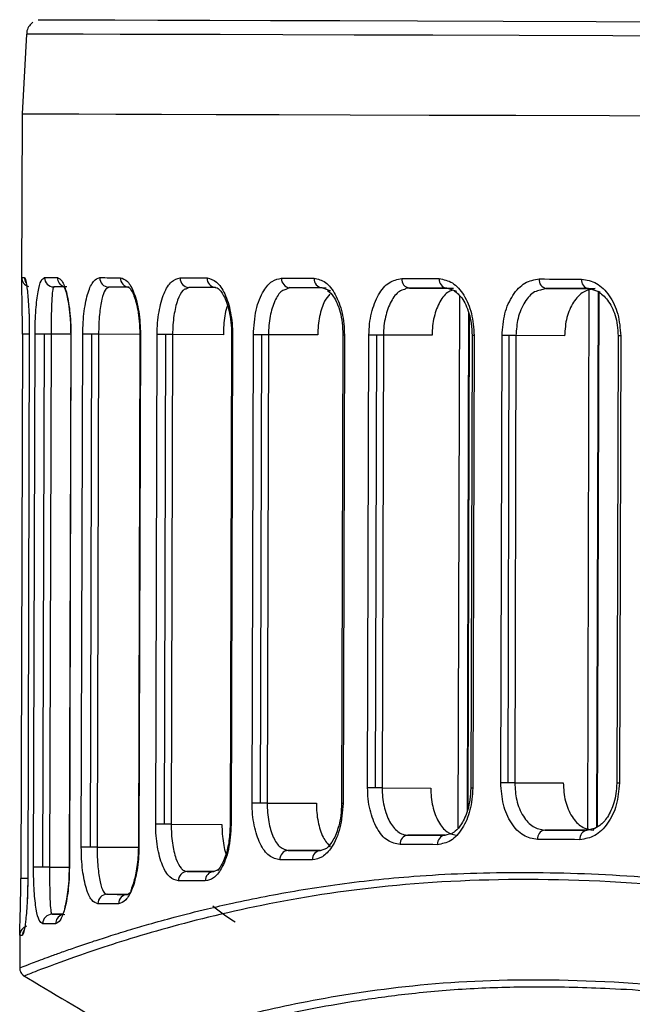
# Model space of a CAD drawing. Header units: millimetres. Extents: x -262 to 35, y 60 to 323.
# Tile 5 of 20: x -262 to -242, y 150 to 181. Entities that reach past the tile are written whole.
import ezdxf

# ---------------------------------------------------------------- set-up
doc = ezdxf.new("R2010")
doc.units = ezdxf.units.MM

msp = doc.modelspace()

# ---------------------------------------------------------------- linework, layer by layer
at = {"color": 7, "linetype": 'Continuous', "lineweight": 25}
for p, q in [((-261.576, 180.677), (-261.716, 178.143)), ((-261.716, 178.143), (-261.731, 172.87)), ((-261.73, 172.87), (-261.728, 172.943)), ((-261.728, 172.943), (-261.646, 172.943)), ((-260.706, 172.64), (-260.725, 172.594)), ((-258.959, 172.634), (-259.02, 172.585)), ((-256.415, 172.626), (-256.512, 172.574)), ((-253.203, 172.617), (-253.332, 172.562)), ((-253.203, 172.617), (-252.046, 172.614)), ((-251.9, 172.505), (-252.173, 172.614)), ((-249.397, 172.605), (-247.991, 172.602)), ((-247.891, 172.495), (-248.208, 172.602)), ((-245.043, 172.593), (-245.228, 172.536)), ((-245.043, 172.593), (-243.483, 172.588)), ((-243.726, 155.381), (-243.676, 172.581)), ((-243.326, 172.479), (-243.701, 172.589)), ((-243.432, 155.471), (-243.383, 172.496)), ((-243.408, 155.485), (-243.359, 172.488)), ((-247.846, 155.452), (-247.797, 172.351)), ((-247.551, 156.005), (-247.506, 171.813)), ((-247.531, 156.078), (-247.486, 171.728)), ((-261.707, 171.143), (-261.757, 153.841)), ((-261.488, 171.142), (-261.538, 153.84)), ((-261.487, 171.142), (-261.536, 153.84)), ((-261.487, 171.142), (-261.488, 171.142)), ((-261.354, 154.205), (-261.305, 171.142)), ((-261.056, 154.204), (-261.007, 171.141)), ((-260.795, 171.14), (-260.843, 154.203)), ((-260.171, 171.138), (-260.795, 171.14)), ((-260.171, 171.138), (-260.22, 154.201)), ((-260.164, 171.138), (-260.213, 154.201)), ((-259.833, 154.841), (-259.786, 171.137)), ((-259.542, 154.84), (-259.495, 171.136)), ((-259.283, 171.135), (-259.33, 154.839)), ((-257.971, 171.132), (-259.283, 171.135)), ((-257.971, 171.131), (-258.018, 154.835)), ((-257.954, 171.131), (-258.001, 154.835)), ((-257.466, 155.566), (-257.422, 171.129)), ((-257.186, 155.565), (-257.141, 171.129)), ((-256.929, 171.128), (-256.974, 155.565)), ((-255.315, 171.123), (-256.929, 171.128)), ((-255.053, 171.122), (-255.097, 155.559)), ((-255.022, 171.122), (-255.067, 155.559)), ((-254.401, 156.237), (-254.359, 171.12)), ((-254.135, 156.236), (-254.092, 171.119)), ((-253.88, 171.119), (-253.923, 156.236)), ((-252.313, 171.114), (-253.88, 171.119)), ((-251.511, 171.112), (-251.554, 156.228)), ((-251.465, 171.112), (-251.508, 156.228)), ((-250.725, 156.722), (-250.684, 171.109)), ((-250.475, 156.721), (-250.434, 171.109)), ((-250.222, 171.108), (-250.263, 156.721)), ((-248.677, 171.104), (-250.222, 171.108)), ((-247.404, 171.1), (-247.445, 156.712)), ((-247.339, 171.099), (-247.38, 156.712)), ((-246.49, 156.882), (-246.449, 171.097)), ((-246.259, 156.881), (-246.218, 171.096)), ((-246.006, 171.095), (-246.046, 156.88)), ((-244.463, 171.091), (-246.006, 171.095)), ((-242.761, 171.086), (-242.802, 156.871)), ((-242.675, 171.086), (-242.716, 156.87)), ((-246.046, 156.88), (-244.503, 156.876)), ((-250.263, 156.721), (-248.718, 156.716)), ((-253.923, 156.236), (-252.356, 156.231)), ((-256.974, 155.565), (-255.36, 155.56)), ((-248.257, 155.215), (-249.447, 155.218)), ((-248.258, 155.215), (-248.062, 155.279)), ((-243.75, 155.374), (-245.092, 155.377)), ((-243.75, 155.374), (-243.509, 155.443)), ((-259.33, 154.839), (-258.018, 154.836)), ((-252.224, 154.731), (-253.254, 154.734)), ((-252.225, 154.731), (-252.024, 154.809)), ((-260.843, 154.203), (-260.22, 154.201)), ((-255.614, 154.061), (-256.468, 154.063)), ((-255.615, 154.061), (-255.476, 154.127)), ((-261.536, 153.84), (-261.538, 153.84)), ((-258.361, 153.337), (-259.014, 153.338)), ((-258.362, 153.336), (-258.277, 153.393)), ((-260.432, 152.702), (-260.763, 152.703)), ((-261.791, 152.115), (-261.794, 151.012)), ((-261.788, 152.041), (-261.79, 152.115)), ((-261.788, 152.041), (-261.706, 152.041))]:
    msp.add_line(p, q, dxfattribs=at)
at = {"color": 7, "linetype": 'Continuous', "lineweight": 25, "flags": 128}
for points in [[(-261.205, 181.133), (-261.052, 181.132), (-260.592, 181.131), (-259.828, 181.128), (-258.762, 181.125), (-257.4, 181.121), (-255.748, 181.116), (-253.814, 181.11), (-251.606, 181.103), (-249.135, 181.096), (-246.413, 181.088), (-243.453, 181.079), (-240.267, 181.07), (-236.871, 181.06), (-233.281, 181.049), (-229.514, 181.038), (-225.586, 181.027), (-221.517, 181.015), (-217.326, 181.003), (-213.031, 180.99), (-208.653, 180.978), (-204.212, 180.965), (-199.729, 180.952), (-195.225, 180.939)], [(-221.134, 180.557), (-225.157, 180.569), (-229.046, 180.58), (-232.784, 180.591), (-236.354, 180.601), (-239.74, 180.611), (-242.928, 180.621), (-245.902, 180.629), (-248.65, 180.638), (-251.159, 180.645), (-253.418, 180.652), (-255.417, 180.658), (-257.148, 180.663), (-258.601, 180.667), (-259.772, 180.671), (-260.654, 180.674), (-261.244, 180.676), (-261.539, 180.677), (-261.576, 180.677)], [(-261.716, 178.143), (-261.679, 178.143), (-261.384, 178.142), (-260.793, 178.14), (-259.909, 178.137), (-258.736, 178.133), (-257.279, 178.129), (-255.545, 178.124), (-253.542, 178.118), (-251.278, 178.111), (-248.764, 178.104), (-246.01, 178.095), (-243.03, 178.087), (-239.837, 178.077), (-236.444, 178.067), (-232.866, 178.057), (-229.121, 178.046), (-225.224, 178.035), (-221.194, 178.023)], [(-261.716, 178.143), (-261.679, 178.143), (-261.384, 178.142), (-260.793, 178.14), (-259.909, 178.137), (-258.736, 178.133), (-257.279, 178.129), (-255.545, 178.124), (-253.542, 178.118), (-251.278, 178.111), (-248.764, 178.104), (-246.01, 178.095), (-243.03, 178.087), (-239.837, 178.077), (-236.444, 178.067), (-232.866, 178.057), (-229.121, 178.046), (-225.224, 178.035), (-221.194, 178.023)], [(-261.002, 172.941), (-260.956, 172.94), (-260.908, 172.94), (-260.859, 172.94), (-260.809, 172.94), (-260.757, 172.94), (-260.703, 172.94), (-260.649, 172.939), (-260.593, 172.939)], [(-259.247, 172.935), (-259.169, 172.935), (-259.09, 172.935), (-259.01, 172.934), (-258.928, 172.934), (-258.846, 172.934), (-258.762, 172.934), (-258.677, 172.933), (-258.591, 172.933)], [(-256.691, 172.927), (-256.588, 172.927), (-256.483, 172.927), (-256.377, 172.926), (-256.271, 172.926), (-256.163, 172.926), (-256.054, 172.925), (-255.944, 172.925), (-255.834, 172.925)], [(-253.464, 172.918), (-253.338, 172.917), (-253.211, 172.917), (-253.083, 172.916), (-252.955, 172.916), (-252.825, 172.916), (-252.694, 172.915), (-252.563, 172.915), (-252.431, 172.914)], [(-249.642, 172.906), (-249.495, 172.906), (-249.348, 172.905), (-249.2, 172.905), (-249.051, 172.904), (-248.901, 172.904), (-248.75, 172.904), (-248.599, 172.903), (-248.447, 172.903)], [(-245.267, 172.893), (-245.101, 172.893), (-244.935, 172.892), (-244.767, 172.892), (-244.599, 172.891), (-244.43, 172.891), (-244.261, 172.89), (-244.091, 172.89), (-243.92, 172.889)], [(-260.299, 172.638), (-260.354, 172.639), (-260.409, 172.639), (-260.462, 172.639), (-260.514, 172.639), (-260.564, 172.639), (-260.613, 172.639), (-260.66, 172.64), (-260.706, 172.64)], [(-258.306, 172.632), (-258.392, 172.632), (-258.476, 172.633), (-258.56, 172.633), (-258.642, 172.633), (-258.723, 172.633), (-258.803, 172.634), (-258.881, 172.634), (-258.959, 172.634)], [(-255.561, 172.624), (-255.671, 172.624), (-255.781, 172.625), (-255.889, 172.625), (-255.996, 172.625), (-256.102, 172.626), (-256.207, 172.626), (-256.312, 172.626), (-256.415, 172.626)], [(-252.173, 172.614), (-252.305, 172.614), (-252.436, 172.615), (-252.566, 172.615), (-252.695, 172.615), (-252.823, 172.616), (-252.951, 172.616), (-253.077, 172.616), (-253.203, 172.617)], [(-248.208, 172.602), (-248.359, 172.602), (-248.51, 172.603), (-248.66, 172.603), (-248.809, 172.604), (-248.957, 172.604), (-249.105, 172.605), (-249.251, 172.605), (-249.397, 172.605)], [(-243.701, 172.589), (-243.871, 172.589), (-244.041, 172.59), (-244.209, 172.59), (-244.377, 172.591), (-244.545, 172.591), (-244.711, 172.592), (-244.877, 172.592), (-245.043, 172.593)], [(-261.488, 171.143), (-261.524, 171.143), (-261.576, 171.143), (-261.622, 171.143), (-261.659, 171.143), (-261.686, 171.143), (-261.702, 171.143), (-261.707, 171.143)], [(-261.007, 171.141), (-261.061, 171.141), (-261.114, 171.141), (-261.163, 171.141), (-261.207, 171.141), (-261.244, 171.141), (-261.273, 171.142), (-261.294, 171.142), (-261.305, 171.142)], [(-260.795, 171.14), (-260.817, 171.14), (-260.84, 171.14), (-260.865, 171.14), (-260.892, 171.14), (-260.92, 171.14), (-260.948, 171.141), (-260.977, 171.141), (-261.007, 171.141)], [(-260.164, 171.138), (-260.17, 171.138), (-260.171, 171.138)], [(-259.495, 171.136), (-259.545, 171.136), (-259.593, 171.136), (-259.639, 171.136), (-259.68, 171.136), (-259.717, 171.137), (-259.747, 171.137), (-259.77, 171.137), (-259.786, 171.137)], [(-259.283, 171.135), (-259.305, 171.135), (-259.329, 171.135), (-259.354, 171.135), (-259.38, 171.136), (-259.408, 171.136), (-259.437, 171.136), (-259.466, 171.136), (-259.495, 171.136)], [(-257.954, 171.131), (-257.965, 171.131), (-257.971, 171.131), (-257.971, 171.131)], [(-257.141, 171.129), (-257.186, 171.129), (-257.23, 171.129), (-257.272, 171.129), (-257.312, 171.129), (-257.347, 171.129), (-257.377, 171.129), (-257.402, 171.129), (-257.422, 171.129)], [(-256.929, 171.128), (-256.951, 171.128), (-256.974, 171.128), (-257, 171.128), (-257.026, 171.128), (-257.054, 171.128), (-257.083, 171.128), (-257.112, 171.129), (-257.141, 171.129)], [(-255.022, 171.122), (-255.039, 171.122), (-255.049, 171.122), (-255.053, 171.122)], [(-254.092, 171.119), (-254.133, 171.12), (-254.173, 171.12), (-254.212, 171.12), (-254.248, 171.12), (-254.282, 171.12), (-254.312, 171.12), (-254.337, 171.12), (-254.359, 171.12)], [(-253.88, 171.119), (-253.902, 171.119), (-253.925, 171.119), (-253.951, 171.119), (-253.977, 171.119), (-254.005, 171.119), (-254.033, 171.119), (-254.063, 171.119), (-254.092, 171.119)], [(-251.465, 171.112), (-251.488, 171.112), (-251.504, 171.112), (-251.511, 171.112), (-251.511, 171.112)], [(-250.434, 171.109), (-250.471, 171.109), (-250.507, 171.109), (-250.542, 171.109), (-250.576, 171.109), (-250.607, 171.109), (-250.636, 171.109), (-250.662, 171.109), (-250.684, 171.109)], [(-250.222, 171.108), (-250.244, 171.108), (-250.267, 171.108), (-250.292, 171.108), (-250.319, 171.108), (-250.347, 171.108), (-250.375, 171.108), (-250.405, 171.108), (-250.434, 171.109)], [(-247.339, 171.099), (-247.369, 171.099), (-247.39, 171.1), (-247.402, 171.1), (-247.404, 171.1)], [(-246.218, 171.096), (-246.251, 171.096), (-246.283, 171.096), (-246.315, 171.096), (-246.345, 171.096), (-246.374, 171.097), (-246.401, 171.097), (-246.426, 171.097), (-246.449, 171.097)], [(-246.006, 171.095), (-246.027, 171.096), (-246.051, 171.096), (-246.076, 171.096), (-246.103, 171.096), (-246.131, 171.096), (-246.159, 171.096), (-246.188, 171.096), (-246.218, 171.096)], [(-242.675, 171.086), (-242.712, 171.086), (-242.739, 171.086), (-242.756, 171.086), (-242.761, 171.086)], [(-246.259, 156.881), (-246.292, 156.881), (-246.324, 156.881), (-246.356, 156.881), (-246.386, 156.881), (-246.415, 156.881), (-246.442, 156.881), (-246.467, 156.882), (-246.49, 156.882)], [(-246.046, 156.88), (-246.068, 156.88), (-246.092, 156.88), (-246.117, 156.881), (-246.144, 156.881), (-246.172, 156.881), (-246.2, 156.881), (-246.229, 156.881), (-246.259, 156.881)], [(-242.716, 156.87), (-242.753, 156.871), (-242.78, 156.871), (-242.797, 156.871), (-242.802, 156.871)], [(-250.475, 156.721), (-250.512, 156.721), (-250.549, 156.721), (-250.584, 156.721), (-250.617, 156.722), (-250.649, 156.722), (-250.677, 156.722), (-250.703, 156.722), (-250.725, 156.722)], [(-250.263, 156.721), (-250.285, 156.721), (-250.309, 156.721), (-250.334, 156.721), (-250.361, 156.721), (-250.388, 156.721), (-250.417, 156.721), (-250.446, 156.721), (-250.475, 156.721)], [(-247.38, 156.712), (-247.41, 156.712), (-247.431, 156.712), (-247.443, 156.712), (-247.445, 156.712)], [(-254.135, 156.236), (-254.176, 156.236), (-254.216, 156.236), (-254.255, 156.237), (-254.291, 156.237), (-254.324, 156.237), (-254.354, 156.237), (-254.38, 156.237), (-254.401, 156.237)], [(-253.923, 156.236), (-253.944, 156.236), (-253.968, 156.236), (-253.993, 156.236), (-254.02, 156.236), (-254.048, 156.236), (-254.076, 156.236), (-254.105, 156.236), (-254.135, 156.236)], [(-251.508, 156.228), (-251.531, 156.228), (-251.547, 156.228), (-251.554, 156.228), (-251.554, 156.228)], [(-257.186, 155.565), (-257.231, 155.565), (-257.275, 155.566), (-257.317, 155.566), (-257.356, 155.566), (-257.392, 155.566), (-257.422, 155.566), (-257.447, 155.566), (-257.466, 155.566)], [(-256.974, 155.565), (-256.996, 155.565), (-257.019, 155.565), (-257.045, 155.565), (-257.071, 155.565), (-257.099, 155.565), (-257.127, 155.565), (-257.157, 155.565), (-257.186, 155.565)], [(-255.067, 155.559), (-255.084, 155.559), (-255.094, 155.559), (-255.097, 155.559)], [(-249.447, 155.218), (-249.301, 155.218), (-249.155, 155.217), (-249.007, 155.217), (-248.859, 155.216), (-248.71, 155.216), (-248.56, 155.215), (-248.409, 155.215), (-248.258, 155.215)], [(-245.092, 155.377), (-244.927, 155.377), (-244.761, 155.377), (-244.594, 155.376), (-244.427, 155.376), (-244.259, 155.375), (-244.09, 155.375), (-243.921, 155.374), (-243.75, 155.374)], [(-248.499, 154.915), (-248.651, 154.916), (-248.802, 154.916), (-248.953, 154.917), (-249.103, 154.917), (-249.251, 154.917), (-249.4, 154.918), (-249.547, 154.918), (-249.694, 154.919)], [(-243.971, 155.074), (-244.142, 155.075), (-244.312, 155.075), (-244.482, 155.076), (-244.65, 155.076), (-244.819, 155.077), (-244.986, 155.077), (-245.153, 155.078), (-245.319, 155.078)], [(-259.542, 154.84), (-259.592, 154.84), (-259.64, 154.84), (-259.685, 154.84), (-259.727, 154.841), (-259.763, 154.841), (-259.794, 154.841), (-259.817, 154.841), (-259.833, 154.841)], [(-259.33, 154.839), (-259.352, 154.84), (-259.375, 154.84), (-259.401, 154.84), (-259.427, 154.84), (-259.455, 154.84), (-259.484, 154.84), (-259.513, 154.84), (-259.542, 154.84)], [(-258.001, 154.835), (-258.012, 154.835), (-258.018, 154.835), (-258.018, 154.835)], [(-253.254, 154.734), (-253.128, 154.733), (-253.002, 154.733), (-252.875, 154.732), (-252.746, 154.732), (-252.617, 154.732), (-252.487, 154.731), (-252.357, 154.731), (-252.225, 154.731)], [(-252.484, 154.431), (-252.616, 154.432), (-252.748, 154.432), (-252.878, 154.432), (-253.008, 154.433), (-253.137, 154.433), (-253.264, 154.434), (-253.391, 154.434), (-253.518, 154.434)], [(-261.056, 154.204), (-261.11, 154.204), (-261.162, 154.204), (-261.211, 154.204), (-261.255, 154.204), (-261.293, 154.204), (-261.322, 154.204), (-261.342, 154.205), (-261.354, 154.205)], [(-260.843, 154.203), (-260.865, 154.203), (-260.889, 154.203), (-260.914, 154.203), (-260.941, 154.203), (-260.969, 154.203), (-260.997, 154.204), (-261.026, 154.204), (-261.056, 154.204)], [(-260.213, 154.201), (-260.219, 154.201), (-260.22, 154.201)], [(-256.468, 154.063), (-256.365, 154.063), (-256.261, 154.062), (-256.156, 154.062), (-256.049, 154.062), (-255.942, 154.062), (-255.834, 154.061), (-255.725, 154.061), (-255.615, 154.061)], [(-261.541, 153.841), (-261.573, 153.841), (-261.626, 153.841), (-261.672, 153.841), (-261.709, 153.841), (-261.736, 153.841), (-261.752, 153.841), (-261.756, 153.841)], [(-255.889, 153.761), (-256, 153.762), (-256.109, 153.762), (-256.218, 153.762), (-256.326, 153.763), (-256.432, 153.763), (-256.538, 153.763), (-256.643, 153.764), (-256.746, 153.764)], [(-259.014, 153.338), (-258.937, 153.338), (-258.858, 153.338), (-258.778, 153.338), (-258.697, 153.337), (-258.615, 153.337), (-258.532, 153.337), (-258.447, 153.337), (-258.362, 153.336)], [(-258.648, 153.037), (-258.734, 153.038), (-258.819, 153.038), (-258.903, 153.038), (-258.986, 153.038), (-259.067, 153.039), (-259.147, 153.039), (-259.226, 153.039), (-259.304, 153.039)], [(-260.763, 152.703), (-260.717, 152.703), (-260.67, 152.702), (-260.621, 152.702), (-260.571, 152.702), (-260.519, 152.702), (-260.466, 152.702), (-260.412, 152.702), (-260.356, 152.701)], [(-260.652, 152.402), (-260.708, 152.402), (-260.763, 152.403), (-260.816, 152.403), (-260.868, 152.403), (-260.918, 152.403), (-260.967, 152.403), (-261.015, 152.403), (-261.061, 152.404)]]:
    msp.add_lwpolyline(points, dxfattribs=at)
at = {"color": 7, "linetype": 'Continuous', "lineweight": 25}
for centre, radius, start, end in [((-261.428, 172.942), 0.3, 179.8341, 253.8327), ((-261.346, 172.942), 0.3, 179.8323, 213.5472), ((-260.704, 172.938), 0.298, 179.521, 269.5182), ((-260.294, 172.936), 0.299, 179.441, 253.636), ((-258.952, 172.929), 0.295, 178.7652, 268.725), ((-258.298, 172.925), 0.293, 178.4833, 268.4178), ((-256.402, 172.915), 0.289, 177.6682, 267.4924), ((-255.546, 172.911), 0.288, 177.3016, 267.0571), ((-253.182, 172.899), 0.283, 176.2946, 265.7939), ((-252.15, 172.894), 0.281, 175.8588, 265.2138), ((-249.366, 172.881), 0.277, 174.6976, 263.5553), ((-248.173, 172.875), 0.275, 174.2081, 262.8007), ((-244.999, 172.86), 0.271, 172.9364, 260.6536), ((-243.653, 172.854), 0.269, 172.4139, 259.6788), ((-249.418, 154.943), 0.277, 96.1201, 184.9713), ((-248.225, 154.941), 0.275, 96.8749, 185.4607), ((-245.05, 155.11), 0.271, 99.0226, 186.732), ((-243.704, 155.108), 0.269, 99.9978, 187.2543), ((-253.235, 154.451), 0.283, 93.8805, 183.3746), ((-252.203, 154.45), 0.281, 94.4609, 183.8104), ((-256.457, 153.774), 0.289, 92.181, 182.0013), ((-255.601, 153.773), 0.288, 92.6166, 182.3678), ((-259.009, 153.044), 0.295, 90.9474, 180.9046), ((-258.355, 153.043), 0.293, 91.2548, 181.1864), ((-260.763, 152.404), 0.298, 90.1532, 180.149), ((-260.352, 152.403), 0.3, 107.7964, 180.1133), ((-261.488, 152.041), 0.3, 107.2837, 179.8357), ((-261.406, 152.04), 0.3, 146.1408, 179.8378)]:
    msp.add_arc(centre, radius, start, end, dxfattribs=at)
for points, knots in [([(-261.372, 181.049), (-261.381, 181.044), (-261.438, 181.009), (-261.514, 180.904), (-261.573, 180.776), (-261.569, 180.696), (-261.569, 180.676)], [0, 0, 0, 0, 0.067147, 0.460368, 0.862182, 1, 1, 1, 1]), ([(-261.707, 171.143), (-261.707, 171.289), (-261.707, 171.579), (-261.712, 171.963), (-261.718, 172.281), (-261.726, 172.607), (-261.732, 172.826), (-261.73, 172.862), (-261.73, 172.87)], [0, 0, 0, 0, 0.152579, 0.304683, 0.45654, 0.608823, 0.911698, 1, 1, 1, 1]), ([(-261.646, 172.943), (-261.631, 172.923), (-261.601, 172.884), (-261.556, 172.598), (-261.524, 172.256), (-261.503, 171.931), (-261.488, 171.556), (-261.487, 171.279), (-261.487, 171.142)], [0, 0, 0, 0, 0.250139, 0.499169, 0.627957, 0.749629, 0.876874, 1, 1, 1, 1]), ([(-261.305, 171.142), (-261.303, 171.276), (-261.3, 171.545), (-261.279, 171.916), (-261.249, 172.235), (-261.197, 172.579), (-261.117, 172.876), (-261.04, 172.919), (-261.002, 172.941)], [0, 0, 0, 0, 0.125915, 0.251099, 0.376429, 0.502021, 0.750722, 1, 1, 1, 1]), ([(-260.593, 172.939), (-260.544, 172.918), (-260.447, 172.874), (-260.327, 172.566), (-260.248, 172.214), (-260.201, 171.891), (-260.169, 171.528), (-260.166, 171.267), (-260.164, 171.138)], [0, 0, 0, 0, 0.249184, 0.499081, 0.626579, 0.749636, 0.875914, 1, 1, 1, 1]), ([(-259.786, 171.137), (-259.784, 171.265), (-259.779, 171.521), (-259.742, 171.881), (-259.689, 172.2), (-259.596, 172.552), (-259.45, 172.866), (-259.314, 172.912), (-259.247, 172.935)], [0, 0, 0, 0, 0.125926, 0.25124, 0.376573, 0.502339, 0.75153, 1, 1, 1, 1]), ([(-258.591, 172.933), (-258.514, 172.909), (-258.361, 172.862), (-258.183, 172.538), (-258.069, 172.181), (-258.004, 171.86), (-257.961, 171.506), (-257.956, 171.256), (-257.954, 171.131)], [0, 0, 0, 0, 0.249838, 0.499255, 0.625715, 0.749561, 0.875362, 1, 1, 1, 1]), ([(-257.422, 171.129), (-257.418, 171.254), (-257.412, 171.501), (-257.365, 171.851), (-257.295, 172.168), (-257.172, 172.525), (-256.972, 172.854), (-256.785, 172.903), (-256.691, 172.927)], [0, 0, 0, 0, 0.126194, 0.250903, 0.374859, 0.501165, 0.750444, 1, 1, 1, 1]), ([(-255.834, 172.925), (-255.733, 172.9), (-255.53, 172.849), (-255.303, 172.514), (-255.163, 172.154), (-255.083, 171.836), (-255.031, 171.488), (-255.025, 171.244), (-255.022, 171.122)], [0, 0, 0, 0, 0.2500283, 0.4992072, 0.6250575, 0.7494917, 0.8750378, 1, 1, 1, 1]), ([(-254.359, 171.12), (-254.34, 171.391), (-254.304, 171.933), (-254.062, 172.519), (-253.771, 172.858), (-253.567, 172.898), (-253.464, 172.918)], [0, 0, 0, 0, 0.279835, 0.559331, 0.779532, 1, 1, 1, 1]), ([(-252.431, 172.914), (-252.308, 172.888), (-252.062, 172.835), (-251.738, 172.428), (-251.554, 171.929), (-251.475, 171.471), (-251.468, 171.231), (-251.465, 171.112)], [0, 0, 0, 0, 0.2503485, 0.4997553, 0.7491217, 0.8746862, 1, 1, 1, 1]), ([(-250.684, 171.109), (-250.68, 171.229), (-250.671, 171.468), (-250.588, 171.923), (-250.395, 172.419), (-250.051, 172.828), (-249.778, 172.88), (-249.642, 172.906)], [0, 0, 0, 0, 0.126149, 0.251404, 0.500719, 0.750246, 1, 1, 1, 1]), ([(-248.447, 172.903), (-248.304, 172.876), (-248.018, 172.821), (-247.65, 172.407), (-247.389, 171.812), (-247.356, 171.337), (-247.339, 171.099)], [0, 0, 0, 0, 0.250619, 0.50031, 0.750053, 1, 1, 1, 1]), ([(-246.449, 171.097), (-246.43, 171.334), (-246.394, 171.808), (-246.122, 172.401), (-245.734, 172.814), (-245.423, 172.867), (-245.267, 172.893)], [0, 0, 0, 0, 0.250516, 0.500168, 0.749972, 1, 1, 1, 1]), ([(-243.92, 172.889), (-243.758, 172.862), (-243.435, 172.807), (-243.022, 172.39), (-242.731, 171.795), (-242.694, 171.322), (-242.675, 171.086)], [0, 0, 0, 0, 0.250582, 0.50026, 0.750025, 1, 1, 1, 1]), ([(-260.725, 172.594), (-260.731, 172.583), (-260.75, 172.552), (-260.767, 172.348), (-260.781, 172.069), (-260.788, 171.799), (-260.793, 171.488), (-260.794, 171.254), (-260.795, 171.14)], [0, 0, 0, 0, 0.138555, 0.42382, 0.576369, 0.711118, 0.860117, 1, 1, 1, 1]), ([(-260.375, 172.646), (-260.378, 172.647), (-260.395, 172.652), (-260.34, 172.549), (-260.281, 172.317), (-260.226, 172.028), (-260.181, 171.627), (-260.174, 171.305), (-260.171, 171.138)], [0, 0, 0, 0, 0.046446, 0.302656, 0.454007, 0.620608, 0.802481, 1, 1, 1, 1]), ([(-259.02, 172.585), (-259.04, 172.574), (-259.1, 172.54), (-259.169, 172.321), (-259.224, 172.031), (-259.256, 171.762), (-259.278, 171.462), (-259.282, 171.243), (-259.283, 171.135)], [0, 0, 0, 0, 0.139138, 0.424772, 0.575639, 0.7123, 0.859125, 1, 1, 1, 1]), ([(-258.358, 172.637), (-258.342, 172.637), (-258.306, 172.637), (-258.196, 172.465), (-258.102, 172.2), (-258.034, 171.914), (-257.982, 171.55), (-257.975, 171.273), (-257.971, 171.131)], [0, 0, 0, 0, 0.199632, 0.43101, 0.560087, 0.697845, 0.844321, 1, 1, 1, 1]), ([(-256.512, 172.574), (-256.544, 172.562), (-256.641, 172.526), (-256.752, 172.294), (-256.839, 172), (-256.889, 171.733), (-256.922, 171.44), (-256.927, 171.231), (-256.929, 171.128)], [0, 0, 0, 0, 0.140949, 0.426395, 0.575405, 0.712846, 0.858552, 1, 1, 1, 1]), ([(-255.611, 172.629), (-255.57, 172.625), (-255.482, 172.616), (-255.329, 172.426), (-255.209, 172.157), (-255.127, 171.874), (-255.065, 171.522), (-255.057, 171.258), (-255.053, 171.122)], [0, 0, 0, 0, 0.199395, 0.430558, 0.559242, 0.697099, 0.843929, 1, 1, 1, 1]), ([(-253.332, 172.562), (-253.375, 172.55), (-253.505, 172.511), (-253.652, 172.271), (-253.766, 171.974), (-253.83, 171.709), (-253.871, 171.422), (-253.877, 171.219), (-253.88, 171.119)], [0, 0, 0, 0, 0.141674, 0.426792, 0.574904, 0.712955, 0.858161, 1, 1, 1, 1]), ([(-251.997, 172.53), (-251.932, 172.474), (-251.824, 172.38), (-251.691, 172.119), (-251.595, 171.841), (-251.525, 171.498), (-251.516, 171.243), (-251.511, 171.112)], [0, 0, 0, 0, 0.255411, 0.423839, 0.603881, 0.795821, 1, 1, 1, 1]), ([(-249.556, 172.56), (-249.61, 172.543), (-249.769, 172.491), (-249.993, 172.198), (-250.146, 171.786), (-250.212, 171.406), (-250.218, 171.206), (-250.222, 171.108)], [0, 0, 0, 0, 0.142711, 0.427849, 0.712726, 0.857883, 1, 1, 1, 1]), ([(-249.397, 172.605), (-249.417, 172.606), (-249.471, 172.606), (-249.523, 172.578), (-249.556, 172.56)], [0, 0, 0, 0, 0.358552, 1, 1, 1, 1]), ([(-248.011, 172.535), (-248.056, 172.524), (-248.213, 172.484), (-248.438, 172.188), (-248.598, 171.782), (-248.666, 171.402), (-248.673, 171.203), (-248.677, 171.104)], [0, 0, 0, 0, 0.120123, 0.412747, 0.705149, 0.852053, 1, 1, 1, 1]), ([(-247.976, 172.519), (-247.892, 172.454), (-247.755, 172.35), (-247.6, 172.077), (-247.494, 171.802), (-247.419, 171.47), (-247.409, 171.225), (-247.404, 171.1)], [0, 0, 0, 0, 0.271475, 0.437987, 0.614524, 0.801876, 1, 1, 1, 1]), ([(-245.228, 172.536), (-245.291, 172.523), (-245.48, 172.483), (-245.694, 172.23), (-245.855, 171.921), (-245.973, 171.57), (-245.993, 171.282), (-246.006, 171.095)], [0, 0, 0, 0, 0.142626, 0.427663, 0.582447, 0.729602, 1, 1, 1, 1]), ([(-243.483, 172.588), (-243.612, 172.566), (-243.87, 172.522), (-244.192, 172.177), (-244.417, 171.682), (-244.447, 171.288), (-244.463, 171.091)], [0, 0, 0, 0, 0.2500065, 0.4997977, 0.7494605, 1, 1, 1, 1]), ([(-243.402, 172.501), (-243.294, 172.421), (-243.128, 172.297), (-242.954, 172.003), (-242.847, 171.733), (-242.775, 171.422), (-242.766, 171.199), (-242.761, 171.086)], [0, 0, 0, 0, 0.303987, 0.469935, 0.640613, 0.817526, 1, 1, 1, 1]), ([(-251.927, 172.411), (-251.986, 172.344), (-252.086, 172.231), (-252.189, 171.966), (-252.259, 171.705), (-252.304, 171.417), (-252.31, 171.215), (-252.313, 171.114)], [0, 0, 0, 0, 0.260462, 0.445922, 0.629672, 0.814215, 1, 1, 1, 1]), ([(-261.505, 171.941), (-261.502, 171.88), (-261.495, 171.742), (-261.488, 171.46), (-261.488, 171.25), (-261.487, 171.142)], [0, 0, 0, 0, 0.27998, 0.629975, 1, 1, 1, 1]), ([(-255.186, 172.055), (-255.194, 172.031), (-255.228, 171.934), (-255.269, 171.723), (-255.308, 171.433), (-255.313, 171.226), (-255.315, 171.123)], [0, 0, 0, 0, 0.099139, 0.397041, 0.699864, 1, 1, 1, 1]), ([(-245.319, 155.078), (-245.474, 155.106), (-245.785, 155.16), (-246.171, 155.576), (-246.439, 156.171), (-246.473, 156.645), (-246.49, 156.882)], [0, 0, 0, 0, 0.250588, 0.500275, 0.750039, 1, 1, 1, 1]), ([(-246.046, 156.88), (-246.035, 156.694), (-246.017, 156.406), (-245.901, 156.055), (-245.742, 155.742), (-245.473, 155.446), (-245.219, 155.4), (-245.092, 155.377)], [0, 0, 0, 0, 0.236449, 0.365113, 0.500439, 0.749775, 1, 1, 1, 1]), ([(-244.503, 156.876), (-244.49, 156.679), (-244.462, 156.285), (-244.24, 155.789), (-243.92, 155.442), (-243.662, 155.396), (-243.533, 155.373)], [0, 0, 0, 0, 0.249983, 0.499758, 0.749434, 1, 1, 1, 1]), ([(-242.716, 156.87), (-242.736, 156.634), (-242.776, 156.161), (-243.071, 155.567), (-243.486, 155.153), (-243.809, 155.101), (-243.971, 155.074)], [0, 0, 0, 0, 0.250534, 0.50019, 0.74998, 1, 1, 1, 1]), ([(-242.802, 156.871), (-242.807, 156.759), (-242.817, 156.542), (-242.906, 156.16), (-243.077, 155.789), (-243.324, 155.512), (-243.48, 155.437), (-243.552, 155.402)], [0, 0, 0, 0, 0.157997, 0.305638, 0.5718, 0.802549, 1, 1, 1, 1]), ([(-249.694, 154.919), (-249.83, 154.946), (-250.103, 155), (-250.445, 155.411), (-250.634, 155.909), (-250.715, 156.365), (-250.722, 156.603), (-250.725, 156.722)], [0, 0, 0, 0, 0.250305, 0.4997006, 0.7491126, 0.8746808, 1, 1, 1, 1]), ([(-250.263, 156.721), (-250.26, 156.622), (-250.255, 156.423), (-250.192, 156.043), (-250.042, 155.625), (-249.816, 155.35), (-249.629, 155.248), (-249.521, 155.221), (-249.467, 155.219), (-249.447, 155.218)], [0, 0, 0, 0, 0.123939, 0.250537, 0.49963, 0.748724, 0.873879, 0.955416, 1, 1, 1, 1]), ([(-248.718, 156.716), (-248.716, 156.617), (-248.71, 156.419), (-248.643, 156.04), (-248.487, 155.625), (-248.204, 155.281), (-247.98, 155.236), (-247.867, 155.214)], [0, 0, 0, 0, 0.125327, 0.250897, 0.500322, 0.74971, 1, 1, 1, 1]), ([(-247.38, 156.712), (-247.398, 156.474), (-247.435, 155.999), (-247.699, 155.405), (-248.07, 154.994), (-248.356, 154.941), (-248.499, 154.915)], [0, 0, 0, 0, 0.250504, 0.500149, 0.749949, 1, 1, 1, 1]), ([(-247.445, 156.712), (-247.451, 156.588), (-247.462, 156.349), (-247.553, 155.945), (-247.717, 155.578), (-247.928, 155.334), (-248.038, 155.271), (-248.087, 155.243)], [0, 0, 0, 0, 0.172873, 0.330645, 0.604311, 0.826311, 1, 1, 1, 1]), ([(-253.518, 154.434), (-253.634, 154.46), (-253.865, 154.512), (-254.109, 154.853), (-254.257, 155.213), (-254.339, 155.53), (-254.393, 155.875), (-254.398, 156.116), (-254.401, 156.237)], [0, 0, 0, 0, 0.250012, 0.499153, 0.624925, 0.74947, 0.875021, 1, 1, 1, 1]), ([(-253.923, 156.236), (-253.92, 156.135), (-253.916, 155.933), (-253.876, 155.646), (-253.814, 155.381), (-253.702, 155.08), (-253.517, 154.798), (-253.342, 154.755), (-253.254, 154.734)], [0, 0, 0, 0, 0.123761, 0.250466, 0.371189, 0.500741, 0.74993, 1, 1, 1, 1]), ([(-251.508, 156.228), (-251.528, 155.959), (-251.569, 155.422), (-251.839, 154.833), (-252.159, 154.491), (-252.376, 154.451), (-252.484, 154.431)], [0, 0, 0, 0, 0.279954, 0.559429, 0.779608, 1, 1, 1, 1]), ([(-252.356, 156.231), (-252.353, 156.131), (-252.349, 155.93), (-252.305, 155.641), (-252.237, 155.38), (-252.118, 155.074), (-251.994, 154.936), (-251.912, 154.844)], [0, 0, 0, 0, 0.16731, 0.335389, 0.503025, 0.67044, 1, 1, 1, 1]), ([(-251.554, 156.228), (-251.56, 156.098), (-251.57, 155.85), (-251.633, 155.529), (-251.692, 155.364), (-251.719, 155.29)], [0, 0, 0, 0, 0.379278, 0.723618, 1, 1, 1, 1]), ([(-256.746, 153.764), (-256.84, 153.789), (-257.027, 153.839), (-257.225, 154.17), (-257.346, 154.528), (-257.415, 154.846), (-257.459, 155.196), (-257.464, 155.443), (-257.466, 155.566)], [0, 0, 0, 0, 0.2499258, 0.4992251, 0.6255296, 0.7495357, 0.8753264, 1, 1, 1, 1]), ([(-256.974, 155.565), (-256.972, 155.462), (-256.969, 155.253), (-256.938, 154.961), (-256.889, 154.694), (-256.804, 154.394), (-256.7, 154.202), (-256.578, 154.085), (-256.511, 154.072), (-256.468, 154.063)], [0, 0, 0, 0, 0.12321, 0.250133, 0.370093, 0.50018, 0.749369, 0.837424, 1, 1, 1, 1]), ([(-255.067, 155.559), (-255.085, 155.285), (-255.121, 154.738), (-255.354, 154.152), (-255.622, 153.818), (-255.8, 153.78), (-255.889, 153.761)], [0, 0, 0, 0, 0.279831, 0.559327, 0.779515, 1, 1, 1, 1]), ([(-255.097, 155.559), (-255.106, 155.384), (-255.122, 155.023), (-255.239, 154.556), (-255.388, 154.219), (-255.465, 154.132), (-255.504, 154.087)], [0, 0, 0, 0, 0.2290954, 0.4722551, 0.7287222, 1, 1, 1, 1]), ([(-255.36, 155.56), (-255.358, 155.458), (-255.354, 155.251), (-255.318, 154.96), (-255.272, 154.729), (-255.233, 154.615), (-255.218, 154.575)], [0, 0, 0, 0, 0.279533, 0.561651, 0.842224, 1, 1, 1, 1]), ([(-251.719, 155.29), (-251.722, 155.28), (-251.751, 155.191), (-251.841, 155.023), (-251.953, 154.865), (-252.01, 154.82), (-252.024, 154.809)], [0, 0, 0, 0, 0.0393298, 0.3377295, 0.8388058, 1, 1, 1, 1]), ([(-259.304, 153.039), (-259.372, 153.063), (-259.508, 153.11), (-259.653, 153.428), (-259.743, 153.781), (-259.794, 154.102), (-259.828, 154.459), (-259.832, 154.714), (-259.833, 154.841)], [0, 0, 0, 0, 0.249502, 0.499172, 0.626349, 0.749618, 0.875836, 1, 1, 1, 1]), ([(-259.33, 154.839), (-259.329, 154.733), (-259.327, 154.514), (-259.307, 154.214), (-259.277, 153.946), (-259.223, 153.651), (-259.158, 153.467), (-259.083, 153.358), (-259.041, 153.346), (-259.014, 153.338)], [0, 0, 0, 0, 0.122415, 0.249984, 0.368923, 0.500216, 0.749856, 0.839978, 1, 1, 1, 1]), ([(-258.001, 154.835), (-258.004, 154.709), (-258.011, 154.458), (-258.056, 154.104), (-258.123, 153.785), (-258.238, 153.429), (-258.418, 153.107), (-258.572, 153.06), (-258.648, 153.037)], [0, 0, 0, 0, 0.126121, 0.2509994, 0.3748338, 0.5013402, 0.7504288, 1, 1, 1, 1]), ([(-258.018, 154.835), (-258.021, 154.727), (-258.026, 154.512), (-258.06, 154.214), (-258.107, 153.955), (-258.177, 153.68), (-258.252, 153.492), (-258.264, 153.442), (-258.268, 153.427)], [0, 0, 0, 0, 0.155586, 0.30661, 0.455169, 0.599201, 0.87772, 1, 1, 1, 1]), ([(-261.764, 151.012), (-261.77, 151.01), (-261.788, 151.003), (-261.564, 151.091), (-261.187, 151.234), (-260.763, 151.39), (-260.393, 151.523), (-259.949, 151.678), (-259.449, 151.846), (-258.886, 152.028), (-258.305, 152.207), (-257.636, 152.403), (-256.837, 152.624), (-255.945, 152.849), (-254.973, 153.073), (-254.01, 153.272), (-252.92, 153.47), (-251.766, 153.647), (-250.545, 153.798), (-248.679, 153.971), (-246.064, 154.073), (-242.508, 153.966), (-239.321, 153.672), (-236.629, 153.322), (-234.533, 153.007), (-232.392, 152.652), (-230.215, 152.265), (-227.969, 151.85), (-225.43, 151.371), (-222.676, 150.852), (-219.764, 150.321), (-216.884, 149.824), (-213.945, 149.358), (-210.239, 148.836), (-205.811, 148.341), (-200.585, 147.965), (-197.097, 147.914), (-195.321, 147.888)], [0, 0, 0, 0, 0.01852, 0.055812, 0.094149, 0.111958, 0.130535, 0.149883, 0.170002, 0.18802, 0.207871, 0.224348, 0.245528, 0.271362, 0.289041, 0.310916, 0.332143, 0.353508, 0.375366, 0.396565, 0.447115, 0.496538, 0.546722, 0.571686, 0.596823, 0.622574, 0.647115, 0.671653, 0.69807, 0.730663, 0.760226, 0.789678, 0.819543, 0.849367, 0.900307, 0.94924, 1, 1, 1, 1]), ([(-261.061, 152.404), (-261.099, 152.425), (-261.176, 152.469), (-261.255, 152.77), (-261.305, 153.116), (-261.333, 153.438), (-261.351, 153.805), (-261.353, 154.073), (-261.354, 154.205)], [0, 0, 0, 0, 0.249605, 0.49931, 0.627777, 0.749989, 0.876854, 1, 1, 1, 1]), ([(-260.843, 154.203), (-260.844, 154.091), (-260.844, 153.858), (-260.84, 153.548), (-260.835, 153.279), (-260.823, 152.993), (-260.806, 152.822), (-260.786, 152.721), (-260.772, 152.71), (-260.763, 152.703)], [0, 0, 0, 0, 0.120878, 0.249532, 0.367035, 0.500097, 0.749802, 0.839642, 1, 1, 1, 1]), ([(-260.213, 154.201), (-260.215, 154.07), (-260.22, 153.809), (-260.254, 153.443), (-260.303, 153.123), (-260.385, 152.771), (-260.506, 152.467), (-260.603, 152.424), (-260.652, 152.402)], [0, 0, 0, 0, 0.126121, 0.250747, 0.376161, 0.501737, 0.751259, 1, 1, 1, 1]), ([(-260.22, 154.201), (-260.223, 154.052), (-260.229, 153.766), (-260.269, 153.399), (-260.312, 153.131), (-260.355, 152.948), (-260.361, 152.9), (-260.364, 152.881)], [0, 0, 0, 0, 0.2519367, 0.4820559, 0.6922755, 0.8822503, 1, 1, 1, 1]), ([(-261.79, 152.115), (-261.79, 152.123), (-261.791, 152.159), (-261.784, 152.382), (-261.774, 152.709), (-261.766, 153.029), (-261.759, 153.407), (-261.757, 153.697), (-261.756, 153.841)], [0, 0, 0, 0, 0.089851, 0.392051, 0.549984, 0.696274, 0.848455, 1, 1, 1, 1]), ([(-261.536, 153.84), (-261.538, 153.702), (-261.541, 153.425), (-261.558, 153.045), (-261.58, 152.724), (-261.615, 152.383), (-261.661, 152.1), (-261.691, 152.061), (-261.706, 152.041)], [0, 0, 0, 0, 0.125448, 0.250586, 0.375953, 0.501287, 0.750552, 1, 1, 1, 1]), ([(-132.465, 151.599), (-133.386, 151.869), (-135.222, 152.406), (-139.043, 153.167), (-143.582, 153.582), (-148.856, 153.475), (-154.747, 152.807), (-161.17, 151.699), (-168.051, 150.392), (-175.31, 149.142), (-182.251, 148.253), (-188.713, 147.767), (-194.601, 147.615), (-200.494, 147.733), (-206.961, 148.197), (-213.921, 149.085), (-221.22, 150.346), (-228.168, 151.685), (-234.68, 152.864), (-240.674, 153.653), (-246.064, 153.895), (-250.75, 153.601), (-254.662, 152.917), (-257.765, 152.106), (-259.995, 151.372), (-261.396, 150.843), (-261.555, 150.779), (-261.634, 150.747)], [0, 0, 0, 0, 0.041853, 0.083524, 0.125402, 0.166786, 0.208195, 0.250093, 0.291786, 0.333659, 0.375527, 0.406753, 0.438148, 0.469665, 0.500855, 0.542404, 0.584342, 0.626044, 0.667819, 0.709502, 0.750794, 0.792454, 0.834166, 0.875683, 0.91755, 0.959384, 1, 1, 1, 1]), ([(-261.537, 153.84), (-261.539, 153.678), (-261.542, 153.385), (-261.555, 153.145), (-261.56, 153.038)], [0, 0, 0, 0, 0.555011, 1, 1, 1, 1]), ([(-254.942, 152.455), (-255.074, 152.538), (-255.34, 152.704), (-255.545, 152.875), (-255.648, 152.96)], [0, 0, 0, 0, 0.4988365, 1, 1, 1, 1]), ([(-261.794, 151.001), (-261.792, 150.975), (-261.789, 150.923), (-261.758, 150.85), (-261.711, 150.786), (-261.668, 150.757), (-261.648, 150.742)], [0, 0, 0, 0, 0.245757, 0.5, 0.754242, 1, 1, 1, 1]), ([(-261.689, 150.767), (-260.749, 150.207), (-259.499, 149.462), (-258.25, 148.718), (-257.941, 148.534)], [0, 0, 0, 0, 0.752511, 1, 1, 1, 1]), ([(-257.935, 148.543), (-257.864, 148.568), (-257.717, 148.618), (-256.413, 149.033), (-254.321, 149.603), (-251.4, 150.204), (-247.71, 150.639), (-243.29, 150.645), (-238.222, 150.187), (-232.595, 149.282), (-226.483, 148.107), (-219.968, 146.857), (-213.107, 145.683), (-208.311, 145.16), (-205.912, 144.898)], [0, 0, 0, 0, 0.080413, 0.164172, 0.247613, 0.330983, 0.414966, 0.498093, 0.581318, 0.665323, 0.748743, 0.832485, 0.916224, 1, 1, 1, 1]), ([(-205.915, 144.673), (-207.712, 144.862), (-211.297, 145.238), (-216.505, 146.042), (-221.541, 146.938), (-226.085, 147.818), (-230.107, 148.593), (-233.645, 149.234), (-236.966, 149.76), (-240.114, 150.148), (-242.889, 150.35), (-245.298, 150.409), (-247.403, 150.355), (-249.308, 150.194), (-250.98, 149.97), (-252.559, 149.692), (-253.988, 149.382), (-255.213, 149.071), (-256.155, 148.804), (-256.888, 148.579), (-257.417, 148.41), (-257.743, 148.301), (-257.782, 148.287), (-257.801, 148.28)], [0, 0, 0, 0, 0.062767, 0.125251, 0.187944, 0.25068, 0.30199, 0.351425, 0.401043, 0.450381, 0.500541, 0.541842, 0.582171, 0.624859, 0.664784, 0.701508, 0.750232, 0.794734, 0.834694, 0.875197, 0.918114, 0.959776, 1, 1, 1, 1])]:
    msp.add_open_spline(points, degree=3, knots=knots, dxfattribs=at)

doc.saveas('drawing.dxf')
